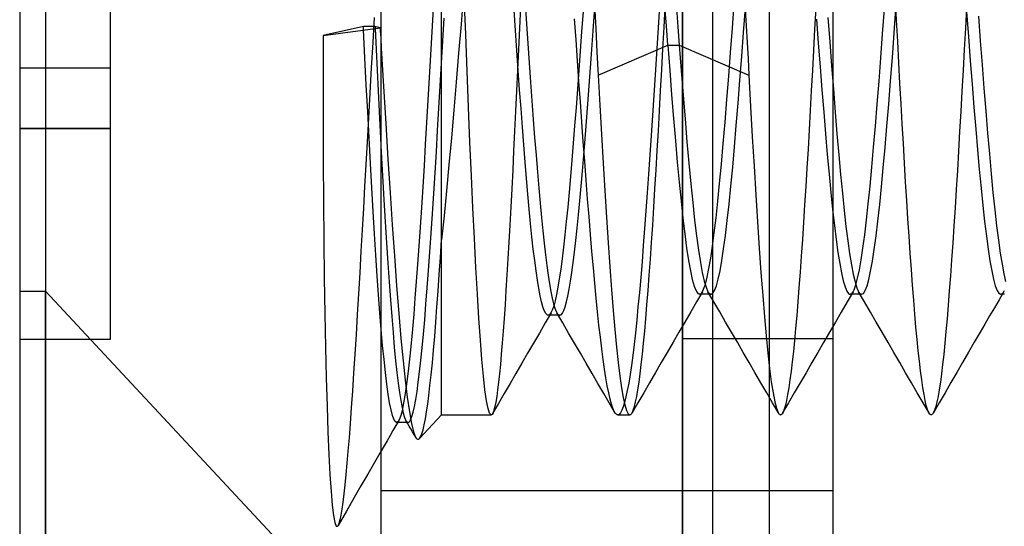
# Model space of a CAD drawing. Header units: millimetres. Extents: x -1 to 50, y 0 to 191.
# Tile 49 of 146: x -1.2 to 2.07, y 53.33 to 55.01. Entities that reach past the tile are written whole.
import ezdxf

# ---------------------------------------------------------------- set-up
doc = ezdxf.new("R2010")
doc.units = ezdxf.units.MM
doc.layers.add('MAIN-1', color=7, linetype='Continuous')
doc.layers.add('MAIN-2', color=7, linetype='Continuous')

msp = doc.modelspace()

# ---------------------------------------------------------------- linework, layer by layer
at = {"layer": 'MAIN-1'}
for p, q in [((0, 0), (0, 187.5)), ((1, 187.5), (1, 0)), ((-1.2, 58.11), (-1.2, 54.11)), ((-1.1148, 58.11), (-1.1148, 54.11)), ((-0.193, 54.9592), (-0.004, 54.9846)), ((-0.0541, 54.8853), (-0.0585, 54.9773)), ((-0.0206, 54.9823), (-0.0173, 54.9128)), ((-0.004, 54.9846), (-0.0033, 54.9733)), ((-0.0033, 54.9733), (-0.0027, 54.962)), ((-0.193, 54.9592), (-0.1932, 54.8172)), ((-0.0027, 54.962), (-0.002, 54.9507)), ((-0.002, 54.9507), (-0.0013, 54.9394)), ((-0.0013, 54.9394), (-0.0007, 54.9282)), ((-0.0173, 54.9128), (-0.0139, 54.8437)), ((-0.0007, 54.9282), (0, 54.917)), ((-0.0496, 54.7948), (-0.0541, 54.8853)), ((-0.0139, 54.8437), (-0.0105, 54.775)), ((-0.1932, 54.8172), (-0.193, 54.6775)), ((-0.0451, 54.7059), (-0.0496, 54.7948)), ((-0.0105, 54.775), (-0.007, 54.7069)), ((-0.0406, 54.619), (-0.0451, 54.7059)), ((-0.007, 54.7069), (-0.0035, 54.6395)), ((-0.193, 54.6775), (-0.1925, 54.5408)), ((-0.0035, 54.6395), (0, 54.5731)), ((-0.036, 54.5345), (-0.0406, 54.619)), ((-0.1925, 54.5408), (-0.1916, 54.4075)), ((-0.0315, 54.4531), (-0.036, 54.5345)), ((-0.027, 54.3751), (-0.0315, 54.4531)), ((-0.1916, 54.4075), (-0.1905, 54.2779)), ((-0.0225, 54.3007), (-0.027, 54.3751)), ((-0.1905, 54.2779), (-0.189, 54.1534)), ((-0.018, 54.2296), (-0.0225, 54.3007)), ((-0.0135, 54.1619), (-0.018, 54.2296)), ((-0.189, 54.1534), (-0.1872, 54.0354)), ((-0.009, 54.098), (-0.0135, 54.1619)), ((-1.2, 54.11), (-1.1148, 54.11)), ((-1.2, 54.11), (-1.2, 48.29)), ((-1.1148, 54.11), (0, 52.9145)), ((-1.1148, 48.29), (-1.1148, 54.11)), ((-0.0045, 54.0382), (-0.009, 54.098)), ((-0.1872, 54.0354), (-0.1851, 53.9248)), ((0, 53.9828), (-0.0045, 54.0382)), ((-0.1851, 53.9248), (-0.1827, 53.8224)), ((-0.1827, 53.8224), (-0.1801, 53.7287)), ((-0.1801, 53.7287), (-0.1772, 53.6438)), ((-0.1772, 53.6438), (-0.174, 53.5679)), ((-0.174, 53.5679), (-0.1706, 53.5015)), ((0, 53.5807), (-0.0225, 53.5418)), ((-0.0225, 53.5418), (-0.0449, 53.5029)), ((-0.1706, 53.5015), (-0.1668, 53.4454)), ((-0.0449, 53.5029), (-0.0674, 53.4641)), ((-0.0674, 53.4641), (-0.0898, 53.4252)), ((-0.1668, 53.4454), (-0.1629, 53.4)), ((-0.1629, 53.4), (-0.1587, 53.3656)), ((-0.0898, 53.4252), (-0.1158, 53.3801)), ((-0.1587, 53.3656), (-0.1543, 53.3423)), ((-0.1158, 53.3801), (-0.1435, 53.3323)), ((-0.1543, 53.3423), (-0.1498, 53.3305)), ((-0.1498, 53.3305), (-0.145, 53.3301)), ((-0.1447, 53.3304), (-0.145, 53.3301)), ((-0.1444, 53.3307), (-0.1447, 53.3304)), ((-0.1442, 53.3311), (-0.1444, 53.3307)), ((-0.1439, 53.3314), (-0.1442, 53.3311)), ((-0.1437, 53.3318), (-0.1439, 53.3314)), ((-0.1434, 53.3323), (-0.1437, 53.3318))]:
    msp.add_line(p, q, dxfattribs=at)
at = {"layer": 'MAIN-2'}
for p, q in [((1, 0), (1, 187.5)), ((1, 0), (1, 187.5)), ((1.1, 23.45), (1.1, 167.05)), ((1.288, 23.45), (1.288, 167.05)), ((-1.1148, 58.11), (-1.1148, 52.29)), ((1.5, 53.9525), (1.5, 57.9525)), ((0.2, 53.7), (0.2, 56.6567)), ((-0.9, 55.55), (-0.9, 54.85)), ((0.2727, 55.0942), (0.2648, 54.9968)), ((0.2801, 54.9627), (0.2753, 55.0861)), ((0.4779, 55.0642), (0.4823, 54.9979)), ((1.1651, 54.983), (1.1711, 55.0648)), ((1.7102, 55.0094), (1.7064, 55.0806)), ((0.1723, 55.0484), (0.1679, 54.9713)), ((0.4457, 54.9756), (0.4412, 55.0432)), ((0.4617, 55.0543), (0.4585, 54.9835)), ((0.6695, 55.0377), (0.6649, 54.9722)), ((0.7032, 54.9745), (0.7076, 55.037)), ((0.7074, 55.0605), (0.7116, 54.9818)), ((0.9218, 55.0377), (0.9175, 54.9673)), ((0.9386, 54.9851), (0.9424, 55.0562)), ((0.9461, 54.9907), (0.9414, 55.0556)), ((0.98, 55.0496), (0.9845, 54.9877)), ((1.2023, 54.9693), (1.2083, 55.0509)), ((1.208, 55.0459), (1.2111, 54.9906)), ((1.4418, 55.0493), (1.4381, 54.9796)), ((1.6638, 54.965), (1.6697, 55.0459)), ((1.7021, 54.9663), (1.7081, 55.048)), ((1.9423, 55.0538), (1.9384, 54.9829)), ((1.9427, 55.0378), (1.9488, 54.9558)), ((-0.0236, 55.0185), (-0.0283, 54.9354)), ((0.2043, 54.9416), (0.2086, 55.0166)), ((0.2648, 54.9968), (0.2568, 54.9002)), ((0.4823, 54.9979), (0.4867, 54.9326)), ((0.6465, 54.9442), (0.6416, 55.0146)), ((1.4445, 55.0134), (1.4504, 54.9332)), ((1.4823, 55.019), (1.4883, 54.9377)), ((1.714, 54.9386), (1.7102, 55.0094)), ((1.982, 55.0226), (1.988, 54.9413)), ((-0.0591, 54.9883), (-0.193, 54.9592)), ((-0.059, 54.9864), (-0.0591, 54.9883)), ((-0.0209, 54.9883), (-0.0591, 54.9883)), ((-0.0589, 54.9846), (-0.059, 54.9864)), ((-0.0588, 54.9828), (-0.0589, 54.9846)), ((-0.0587, 54.9809), (-0.0588, 54.9828)), ((-0.0586, 54.9791), (-0.0587, 54.9809)), ((-0.0585, 54.9773), (-0.0586, 54.9791)), ((-0.004, 54.9846), (-0.0209, 54.9883)), ((-0.0209, 54.9883), (-0.0209, 54.9873)), ((-0.0209, 54.9873), (-0.0208, 54.9863)), ((-0.0208, 54.9863), (-0.0208, 54.9853)), ((-0.0208, 54.9853), (-0.0207, 54.9843)), ((-0.0207, 54.9843), (-0.0207, 54.9833)), ((-0.0207, 54.9833), (-0.0206, 54.9823)), ((0.1679, 54.9713), (0.1636, 54.8948)), ((0.2849, 54.8406), (0.2801, 54.9627)), ((0.4502, 54.9089), (0.4457, 54.9756)), ((0.4585, 54.9835), (0.4552, 54.9132)), ((0.6649, 54.9722), (0.6602, 54.9073)), ((0.6987, 54.9129), (0.7032, 54.9745)), ((0.7116, 54.9818), (0.7157, 54.9039)), ((0.9175, 54.9673), (0.9132, 54.8977)), ((0.9348, 54.9147), (0.9386, 54.9851)), ((0.9509, 54.9265), (0.9461, 54.9907)), ((0.9845, 54.9877), (0.9891, 54.9265)), ((1.1591, 54.9025), (1.1651, 54.983)), ((1.1963, 54.889), (1.2023, 54.9693)), ((1.2111, 54.9906), (1.2141, 54.9357)), ((1.4381, 54.9796), (1.4344, 54.9108)), ((1.6578, 54.8852), (1.6638, 54.965)), ((1.6961, 54.886), (1.7021, 54.9663)), ((1.9384, 54.9829), (1.9345, 54.9124)), ((-0.0283, 54.9354), (-0.0331, 54.8516)), ((0.2001, 54.8666), (0.2043, 54.9416)), ((0.4867, 54.9326), (0.4911, 54.8681)), ((0.6513, 54.8746), (0.6465, 54.9442)), ((1.2141, 54.9357), (1.2171, 54.8811)), ((1.4504, 54.9332), (1.4563, 54.8547)), ((1.4883, 54.9377), (1.4943, 54.858)), ((1.7177, 54.8686), (1.714, 54.9386)), ((1.9488, 54.9558), (1.9548, 54.8753)), ((1.988, 54.9413), (1.994, 54.8616)), ((0, 54.917), (0.0076, 54.79)), ((0.2568, 54.9002), (0.2488, 54.8046)), ((0.4547, 54.8433), (0.4502, 54.9089)), ((0.4552, 54.9132), (0.452, 54.8437)), ((0.6602, 54.9073), (0.6556, 54.8434)), ((0.6943, 54.852), (0.6987, 54.9129)), ((0.7157, 54.9039), (0.7198, 54.827)), ((0.7198, 54.827), (0.9509, 54.9265)), ((0.9132, 54.8977), (0.9089, 54.8288)), ((0.931, 54.8451), (0.9348, 54.9147)), ((0.9508, 54.9265), (0.9891, 54.9265)), ((0.9508, 54.9265), (0.9572, 54.843)), ((0.9891, 54.9265), (1.2201, 54.827)), ((0.9891, 54.9265), (0.9954, 54.8425)), ((1.1531, 54.8235), (1.1591, 54.9025)), ((1.4344, 54.9108), (1.4307, 54.843)), ((1.9345, 54.9124), (1.9307, 54.8427)), ((0.1636, 54.8948), (0.1592, 54.819)), ((0.1957, 54.7917), (0.2001, 54.8666)), ((0.4911, 54.8681), (0.4955, 54.8046)), ((0.6561, 54.806), (0.6513, 54.8746)), ((1.1903, 54.8104), (1.1963, 54.889)), ((1.2171, 54.8811), (1.2201, 54.827)), ((1.6519, 54.807), (1.6578, 54.8852)), ((1.6901, 54.8074), (1.6961, 54.886)), ((1.7214, 54.7997), (1.7177, 54.8686)), ((1.9548, 54.8753), (1.9608, 54.7969)), ((-1.2, 54.85), (-1.2, 54.85)), ((-1.2, 54.85), (-1.2, 54.85)), ((-0.9, 54.85), (-1.2, 54.85)), ((-0.9, 54.85), (-0.9, 54.65)), ((-0.9, 54.85), (-0.9, 54.85)), ((-0.9, 54.85), (-0.9, 54.85)), ((-0.0331, 54.8516), (-0.0378, 54.7677)), ((0.2896, 54.7209), (0.2849, 54.8406)), ((0.452, 54.8437), (0.4488, 54.7751)), ((0.4592, 54.779), (0.4547, 54.8433)), ((0.6556, 54.8434), (0.6509, 54.7807)), ((0.6899, 54.7915), (0.6943, 54.852)), ((0.9272, 54.7764), (0.931, 54.8451)), ((0.9572, 54.843), (0.9635, 54.762)), ((0.9954, 54.8425), (1.0018, 54.7608)), ((1.4307, 54.843), (1.4271, 54.7761)), ((1.4563, 54.8547), (1.4623, 54.7782)), ((1.4943, 54.858), (1.5003, 54.7803)), ((1.9307, 54.8427), (1.9269, 54.7741)), ((1.994, 54.8616), (2, 54.7837)), ((0.1592, 54.819), (0.1549, 54.7442)), ((0.2488, 54.8046), (0.2408, 54.7107)), ((0.4955, 54.8046), (0.5, 54.7421)), ((0.6609, 54.7385), (0.6561, 54.806)), ((0.7198, 54.827), (0.7254, 54.7276)), ((0.9089, 54.8288), (0.9046, 54.7606)), ((1.1471, 54.7464), (1.1531, 54.8235)), ((1.1843, 54.7341), (1.1903, 54.8104)), ((1.2201, 54.827), (1.2258, 54.7236)), ((1.6459, 54.731), (1.6519, 54.807)), ((1.6841, 54.7312), (1.6901, 54.8074)), ((1.7251, 54.732), (1.7214, 54.7997)), ((-0.0378, 54.7677), (-0.0425, 54.6853)), ((0.0076, 54.79), (0.015, 54.6669)), ((0.1914, 54.7173), (0.1957, 54.7917)), ((0.4488, 54.7751), (0.4456, 54.7075)), ((0.4638, 54.7162), (0.4592, 54.779)), ((0.6509, 54.7807), (0.6463, 54.7195)), ((0.6854, 54.7317), (0.6899, 54.7915)), ((0.9234, 54.7088), (0.9272, 54.7764)), ((1.4271, 54.7761), (1.4235, 54.7103)), ((1.4623, 54.7782), (1.4682, 54.7041)), ((1.5003, 54.7803), (1.5063, 54.7049)), ((1.9269, 54.7741), (1.9231, 54.7066)), ((1.9608, 54.7969), (1.9668, 54.7211)), ((2, 54.7837), (2.006, 54.7081)), ((0.1549, 54.7442), (0.1505, 54.6704)), ((0.5, 54.7421), (0.5045, 54.6805)), ((0.6656, 54.672), (0.6609, 54.7385)), ((0.9046, 54.7606), (0.9003, 54.6934)), ((0.9635, 54.762), (0.9698, 54.6839)), ((1.0018, 54.7608), (1.0082, 54.682)), ((1.1411, 54.6717), (1.1471, 54.7464)), ((1.1783, 54.6603), (1.1843, 54.7341)), ((0.1871, 54.6441), (0.1914, 54.7173)), ((0.2408, 54.7107), (0.2327, 54.6188)), ((0.2944, 54.6049), (0.2896, 54.7209)), ((0.4456, 54.7075), (0.4424, 54.6411)), ((0.4683, 54.6552), (0.4638, 54.7162)), ((0.6463, 54.7195), (0.6417, 54.6597)), ((0.6809, 54.6731), (0.6854, 54.7317)), ((0.7254, 54.7276), (0.731, 54.6303)), ((0.9197, 54.6422), (0.9234, 54.7088)), ((1.2258, 54.7236), (1.2314, 54.6227)), ((1.4235, 54.7103), (1.4199, 54.6455)), ((1.4682, 54.7041), (1.4741, 54.6327)), ((1.5063, 54.7049), (1.5123, 54.6324)), ((1.6399, 54.6579), (1.6459, 54.731)), ((1.6781, 54.6576), (1.6841, 54.7312)), ((1.7288, 54.6654), (1.7251, 54.732)), ((1.9231, 54.7066), (1.9194, 54.6402)), ((1.9668, 54.7211), (1.9727, 54.6485)), ((2.006, 54.7081), (2.012, 54.6353)), ((-0.0425, 54.6853), (-0.0469, 54.6059)), ((0.1505, 54.6704), (0.1462, 54.5976)), ((0.5045, 54.6805), (0.509, 54.6203)), ((0.6704, 54.6066), (0.6656, 54.672)), ((0.6764, 54.6163), (0.6809, 54.6731)), ((0.9003, 54.6934), (0.8959, 54.6273)), ((0.9698, 54.6839), (0.9761, 54.6092)), ((1.0082, 54.682), (1.0145, 54.6065)), ((1.135, 54.6), (1.1411, 54.6717)), ((-1.2, 54.65), (-0.9, 54.65)), ((-0.9, 54.65), (-1.2, 54.65)), ((-0.9, 54.65), (-0.9, 53.95)), ((0.015, 54.6669), (0.0223, 54.5486)), ((0.1828, 54.5725), (0.1871, 54.6441)), ((0.4424, 54.6411), (0.4392, 54.5759)), ((0.4728, 54.5961), (0.4683, 54.6552)), ((0.6417, 54.6597), (0.6371, 54.6016)), ((0.9159, 54.5768), (0.9197, 54.6422)), ((1.1723, 54.5896), (1.1783, 54.6603)), ((1.4199, 54.6455), (1.4163, 54.5817)), ((1.634, 54.5879), (1.6399, 54.6579)), ((1.6721, 54.5871), (1.6781, 54.6576)), ((1.7326, 54.6), (1.7288, 54.6654)), ((1.9194, 54.6402), (1.9157, 54.5749)), ((1.9727, 54.6485), (1.9786, 54.5795)), ((-0.0469, 54.6059), (-0.0512, 54.5304)), ((0.2327, 54.6188), (0.2246, 54.5295)), ((0.2993, 54.4934), (0.2944, 54.6049)), ((0.509, 54.6203), (0.5136, 54.5618)), ((0.6751, 54.5421), (0.6704, 54.6066)), ((0.672, 54.5617), (0.6764, 54.6163)), ((0.731, 54.6303), (0.7365, 54.5356)), ((0.8959, 54.6273), (0.8916, 54.5624)), ((0.9761, 54.6092), (0.9823, 54.5383)), ((1.0145, 54.6065), (1.0209, 54.5348)), ((1.2314, 54.6227), (1.2371, 54.5249)), ((1.4741, 54.6327), (1.48, 54.5643)), ((1.5123, 54.6324), (1.5183, 54.563)), ((2.012, 54.6353), (2.018, 54.5657)), ((0, 54.5731), (0.0044, 54.4927)), ((0.1462, 54.5976), (0.1419, 54.5261)), ((0.1785, 54.5027), (0.1828, 54.5725)), ((0.4392, 54.5759), (0.4361, 54.5121)), ((0.4773, 54.5391), (0.4728, 54.5961)), ((0.6371, 54.6016), (0.6325, 54.5452)), ((0.9121, 54.5128), (0.9159, 54.5768)), ((1.129, 54.5319), (1.135, 54.6)), ((1.1663, 54.5223), (1.1723, 54.5896)), ((1.4163, 54.5817), (1.4126, 54.5189)), ((1.628, 54.5215), (1.634, 54.5879)), ((1.6661, 54.5201), (1.6721, 54.5871)), ((1.7364, 54.5356), (1.7326, 54.6)), ((1.9157, 54.5749), (1.912, 54.5107)), ((1.9786, 54.5795), (1.9845, 54.5141)), ((0.0223, 54.5486), (0.0294, 54.4364)), ((0.4818, 54.4844), (0.4773, 54.5391)), ((0.5136, 54.5618), (0.5182, 54.5059)), ((0.6325, 54.5452), (0.6278, 54.491)), ((0.6675, 54.5091), (0.672, 54.5617)), ((0.6799, 54.4788), (0.6751, 54.5421)), ((0.8916, 54.5624), (0.8872, 54.499)), ((0.9823, 54.5383), (0.9886, 54.4717)), ((1.48, 54.5643), (1.4859, 54.4993)), ((1.5183, 54.563), (1.5243, 54.4972)), ((2.018, 54.5657), (2.024, 54.4998)), ((-0.0512, 54.5304), (-0.0552, 54.4576)), ((0.1419, 54.5261), (0.1375, 54.4562)), ((0.2246, 54.5295), (0.2164, 54.4431)), ((0.4361, 54.5121), (0.4329, 54.4498)), ((0.5182, 54.5059), (0.5227, 54.4527)), ((0.6631, 54.4584), (0.6675, 54.5091)), ((0.7365, 54.5356), (0.7421, 54.4439)), ((0.9083, 54.4502), (0.9121, 54.5128)), ((1.0209, 54.5348), (1.0272, 54.4672)), ((1.123, 54.4682), (1.129, 54.5319)), ((1.1603, 54.4589), (1.1663, 54.5223)), ((1.2371, 54.5249), (1.2428, 54.4306)), ((1.4126, 54.5189), (1.4088, 54.4574)), ((1.6221, 54.459), (1.628, 54.5215)), ((1.6601, 54.4568), (1.6661, 54.5201)), ((1.7402, 54.4725), (1.7364, 54.5356)), ((1.912, 54.5107), (1.9082, 54.4478)), ((1.9845, 54.5141), (1.9904, 54.4525)), ((0.0044, 54.4927), (0.0088, 54.4152)), ((0.1743, 54.4344), (0.1785, 54.5027)), ((0.3041, 54.3867), (0.2993, 54.4934)), ((0.4864, 54.432), (0.4818, 54.4844)), ((0.6278, 54.491), (0.6232, 54.4389)), ((0.6847, 54.4169), (0.6799, 54.4788)), ((0.8872, 54.499), (0.8828, 54.4372)), ((1.4859, 54.4993), (1.4918, 54.4381)), ((1.5243, 54.4972), (1.5303, 54.4353)), ((1.7441, 54.4109), (1.7402, 54.4725)), ((2.024, 54.4998), (2.03, 54.4379)), ((-0.0552, 54.4576), (-0.0592, 54.3861)), ((0.1375, 54.4562), (0.1332, 54.3882)), ((0.2164, 54.4431), (0.2082, 54.36)), ((0.4329, 54.4498), (0.4298, 54.389)), ((0.5227, 54.4527), (0.5272, 54.4025)), ((0.6586, 54.4098), (0.6631, 54.4584)), ((0.7421, 54.4439), (0.7476, 54.3556)), ((0.9046, 54.3891), (0.9083, 54.4502)), ((0.9886, 54.4717), (0.9948, 54.4095)), ((1.0272, 54.4672), (1.0336, 54.4043)), ((1.1171, 54.4089), (1.123, 54.4682)), ((1.1543, 54.3997), (1.1603, 54.4589)), ((1.4088, 54.4574), (1.405, 54.3972)), ((1.6162, 54.4007), (1.6221, 54.459)), ((1.6541, 54.3978), (1.6601, 54.4568)), ((1.9082, 54.4478), (1.9045, 54.3865)), ((1.9904, 54.4525), (1.9963, 54.395)), ((0.0088, 54.4152), (0.0132, 54.341)), ((0.0294, 54.4364), (0.0365, 54.3301)), ((0.17, 54.3676), (0.1743, 54.4344)), ((0.4909, 54.3823), (0.4864, 54.432)), ((0.6232, 54.4389), (0.6186, 54.3892)), ((0.6542, 54.3633), (0.6586, 54.4098)), ((0.6895, 54.3566), (0.6847, 54.4169)), ((0.8828, 54.4372), (0.8785, 54.377)), ((0.9948, 54.4095), (1.001, 54.3524)), ((1.1111, 54.3542), (1.1171, 54.4089)), ((1.2428, 54.4306), (1.2485, 54.3401)), ((1.4918, 54.4381), (1.4978, 54.3811)), ((1.5303, 54.4353), (1.5363, 54.3778)), ((1.7479, 54.3508), (1.7441, 54.4109)), ((2.03, 54.4379), (2.036, 54.3804)), ((-0.0592, 54.3861), (-0.0633, 54.3144)), ((0.1332, 54.3882), (0.1289, 54.3227)), ((0.309, 54.2851), (0.3041, 54.3867)), ((0.4298, 54.389), (0.4266, 54.3299)), ((0.4955, 54.3353), (0.4909, 54.3823)), ((0.5272, 54.4025), (0.5316, 54.3552)), ((0.6186, 54.3892), (0.6139, 54.3421)), ((0.8785, 54.377), (0.8741, 54.3187)), ((0.9007, 54.3298), (0.9046, 54.3891)), ((1.0336, 54.4043), (1.0399, 54.3463)), ((1.1483, 54.3452), (1.1543, 54.3997)), ((1.405, 54.3972), (1.4012, 54.3386)), ((1.4978, 54.3811), (1.5037, 54.3288)), ((1.5363, 54.3778), (1.5423, 54.3251)), ((1.6103, 54.3467), (1.6162, 54.4007)), ((1.6481, 54.3432), (1.6541, 54.3978)), ((1.9045, 54.3865), (1.9007, 54.3271)), ((1.9963, 54.395), (2.0022, 54.3419)), ((2.036, 54.3804), (2.0421, 54.3276)), ((0.1656, 54.3025), (0.17, 54.3676)), ((0.2082, 54.36), (0.2, 54.2805)), ((0.5316, 54.3552), (0.5361, 54.3108)), ((0.6139, 54.3421), (0.6093, 54.2978)), ((0.6497, 54.3194), (0.6542, 54.3633)), ((0.6943, 54.2982), (0.6895, 54.3566)), ((0.7476, 54.3556), (0.7531, 54.2713)), ((1.001, 54.3524), (1.0072, 54.3003)), ((1.0399, 54.3463), (1.0462, 54.2936)), ((1.1052, 54.3043), (1.1111, 54.3542)), ((1.1423, 54.2956), (1.1483, 54.3452)), ((1.6044, 54.2975), (1.6103, 54.3467)), ((1.6421, 54.2936), (1.6481, 54.3432)), ((1.7518, 54.2925), (1.7479, 54.3508)), ((2.0022, 54.3419), (2.0081, 54.2934)), ((-0.0633, 54.3144), (-0.0674, 54.2427)), ((0.0132, 54.341), (0.0175, 54.2704)), ((0.0365, 54.3301), (0.0437, 54.2273)), ((0.1289, 54.3227), (0.1246, 54.2601)), ((0.4266, 54.3299), (0.4234, 54.2727)), ((0.5, 54.2913), (0.4955, 54.3353)), ((0.5361, 54.3108), (0.5405, 54.2694)), ((0.6453, 54.2783), (0.6497, 54.3194)), ((0.8741, 54.3187), (0.8697, 54.2623)), ((0.8969, 54.2723), (0.9007, 54.3298)), ((1.2485, 54.3401), (1.2544, 54.2537)), ((1.4012, 54.3386), (1.3974, 54.2816)), ((1.5037, 54.3288), (1.5096, 54.2814)), ((1.5423, 54.3251), (1.5483, 54.2775)), ((1.9007, 54.3271), (1.8968, 54.2696)), ((2.0421, 54.3276), (2.0481, 54.2797)), ((0.1613, 54.2395), (0.1656, 54.3025)), ((0.1963, 54.222), (0.2, 54.2805)), ((0.2, 53.7), (0.2, 54.2805)), ((0.314, 54.1894), (0.309, 54.2851)), ((0.5045, 54.2503), (0.5, 54.2913)), ((0.6093, 54.2978), (0.6046, 54.2563)), ((0.6409, 54.2402), (0.6453, 54.2783)), ((0.6991, 54.2419), (0.6943, 54.2982)), ((1.0072, 54.3003), (1.0134, 54.2536)), ((1.0462, 54.2936), (1.0526, 54.2468)), ((1.0993, 54.2594), (1.1052, 54.3043)), ((1.1363, 54.2512), (1.1423, 54.2956)), ((1.3974, 54.2816), (1.3936, 54.2266)), ((1.5096, 54.2814), (1.5155, 54.2392)), ((1.5483, 54.2775), (1.5543, 54.2351)), ((1.5985, 54.2534), (1.6044, 54.2975)), ((1.6361, 54.2492), (1.6421, 54.2936)), ((1.7556, 54.2361), (1.7518, 54.2925)), ((2.0081, 54.2934), (2.014, 54.2498)), ((2.0481, 54.2797), (2.0541, 54.2369)), ((0.0175, 54.2704), (0.0218, 54.2037)), ((0.1246, 54.2601), (0.1204, 54.2)), ((0.4234, 54.2727), (0.4202, 54.2175)), ((0.5091, 54.2126), (0.5045, 54.2503)), ((0.5405, 54.2694), (0.5449, 54.2311)), ((0.6046, 54.2563), (0.6, 54.2181)), ((0.7531, 54.2713), (0.7587, 54.1914)), ((0.8697, 54.2623), (0.8653, 54.2079)), ((0.8931, 54.2168), (0.8969, 54.2723)), ((1.0134, 54.2536), (1.0196, 54.2126)), ((1.0526, 54.2468), (1.0589, 54.2061)), ((1.0934, 54.2198), (1.0993, 54.2594)), ((1.1303, 54.212), (1.1363, 54.2512)), ((1.2544, 54.2537), (1.2602, 54.1721)), ((1.5926, 54.2146), (1.5985, 54.2534)), ((1.6301, 54.2104), (1.6361, 54.2492)), ((1.8968, 54.2696), (1.8929, 54.2144)), ((2.014, 54.2498), (2.0199, 54.2112)), ((-0.0674, 54.2427), (-0.0715, 54.1715)), ((0.0437, 54.2273), (0.051, 54.1281)), ((0.157, 54.1791), (0.1613, 54.2395)), ((0.1925, 54.1654), (0.1963, 54.222)), ((0.4202, 54.2175), (0.4171, 54.1644)), ((0.5136, 54.1781), (0.5091, 54.2126)), ((0.5449, 54.2311), (0.5494, 54.1957)), ((0.6, 54.2181), (0.5954, 54.1832)), ((0.6364, 54.2051), (0.6409, 54.2402)), ((0.7038, 54.188), (0.6991, 54.2419)), ((0.8893, 54.1637), (0.8931, 54.2168)), ((1.0196, 54.2126), (1.0258, 54.1778)), ((1.0875, 54.1857), (1.0934, 54.2198)), ((1.1243, 54.1784), (1.1303, 54.212)), ((1.3936, 54.2266), (1.3898, 54.1736)), ((1.5155, 54.2392), (1.5214, 54.2024)), ((1.5543, 54.2351), (1.5603, 54.1982)), ((1.5867, 54.1812), (1.5926, 54.2146)), ((1.7594, 54.182), (1.7556, 54.2361)), ((1.8929, 54.2144), (1.8891, 54.1617)), ((2.0199, 54.2112), (2.0258, 54.178)), ((2.0541, 54.2369), (2.0601, 54.1996)), ((0.0218, 54.2037), (0.026, 54.141)), ((0.1204, 54.2), (0.1162, 54.1424)), ((0.1527, 54.1216), (0.157, 54.1791)), ((0.319, 54.1005), (0.314, 54.1894)), ((0.5494, 54.1957), (0.5538, 54.1635)), ((0.5954, 54.1832), (0.5907, 54.1517)), ((0.632, 54.1728), (0.6364, 54.2051)), ((0.7085, 54.1365), (0.7038, 54.188)), ((0.7587, 54.1914), (0.7643, 54.1162)), ((0.8653, 54.2079), (0.8609, 54.1557)), ((1.0589, 54.2061), (1.0652, 54.1719)), ((1.0816, 54.157), (1.0875, 54.1857)), ((1.1183, 54.1505), (1.1243, 54.1784)), ((1.5214, 54.2024), (1.5273, 54.1709)), ((1.5603, 54.1982), (1.5663, 54.1669)), ((1.5807, 54.1534), (1.5867, 54.1812)), ((1.6241, 54.1772), (1.6301, 54.2104)), ((1.7632, 54.1302), (1.7594, 54.182)), ((2.0601, 54.1996), (2.0661, 54.1679)), ((-0.0715, 54.1715), (-0.0756, 54.1013)), ((0.1887, 54.1108), (0.1925, 54.1654)), ((0.4171, 54.1644), (0.4139, 54.1136)), ((0.5182, 54.147), (0.5136, 54.1781)), ((0.5228, 54.1194), (0.5182, 54.147)), ((0.5538, 54.1635), (0.5583, 54.1346)), ((0.5907, 54.1517), (0.5861, 54.1238)), ((0.6275, 54.1434), (0.632, 54.1728)), ((0.8609, 54.1557), (0.8565, 54.1059)), ((0.8855, 54.1131), (0.8893, 54.1637)), ((1.0258, 54.1778), (1.0321, 54.1493)), ((1.0321, 54.1493), (1.0383, 54.1272)), ((1.0652, 54.1719), (1.0716, 54.1442)), ((1.0757, 54.134), (1.0816, 54.157)), ((1.1123, 54.1286), (1.1183, 54.1505)), ((1.2602, 54.1721), (1.266, 54.0959)), ((1.3898, 54.1736), (1.3861, 54.1229)), ((1.5273, 54.1709), (1.5332, 54.1451)), ((1.5663, 54.1669), (1.5723, 54.1414)), ((1.5748, 54.1312), (1.5807, 54.1534)), ((1.6121, 54.1282), (1.6181, 54.1497)), ((1.6181, 54.1497), (1.6241, 54.1772)), ((1.8891, 54.1617), (1.8852, 54.1115)), ((2.0258, 54.178), (2.0318, 54.1503)), ((2.0318, 54.1503), (2.0377, 54.1286)), ((2.0661, 54.1679), (2.0721, 54.1421)), ((0.026, 54.141), (0.0303, 54.0819)), ((0.051, 54.1281), (0.0583, 54.0359)), ((0.1162, 54.1424), (0.1119, 54.0871)), ((0.1484, 54.0672), (0.1527, 54.1216)), ((0.4139, 54.1136), (0.4108, 54.0653)), ((0.5273, 54.0954), (0.5228, 54.1194)), ((0.5583, 54.1346), (0.5628, 54.1091)), ((0.5861, 54.1238), (0.5815, 54.0993)), ((0.6186, 54.0943), (0.6231, 54.1172)), ((0.6231, 54.1172), (0.6275, 54.1434)), ((0.7132, 54.0877), (0.7085, 54.1365)), ((0.7643, 54.1162), (0.7698, 54.0465)), ((0.8817, 54.0651), (0.8855, 54.1131)), ((1.0383, 54.1272), (1.0445, 54.1117)), ((1.0677, 54.112), (1.0699, 54.1168)), ((1.0699, 54.1168), (1.0757, 54.134)), ((1.0716, 54.1442), (1.0779, 54.1232)), ((1.0779, 54.1232), (1.0843, 54.1088)), ((1.1063, 54.1128), (1.1123, 54.1286)), ((1.3861, 54.1229), (1.3823, 54.0747)), ((1.5332, 54.1451), (1.539, 54.125)), ((1.539, 54.125), (1.5449, 54.1107)), ((1.5659, 54.1088), (1.5689, 54.1149)), ((1.5689, 54.1149), (1.5748, 54.1312)), ((1.5723, 54.1414), (1.5783, 54.1218)), ((1.5783, 54.1218), (1.5843, 54.1084)), ((1.6061, 54.1126), (1.6121, 54.1282)), ((1.7669, 54.0809), (1.7632, 54.1302)), ((2.0377, 54.1286), (2.0437, 54.113)), ((2.0437, 54.113), (2.0497, 54.1036)), ((-1.1148, 54.11), (-1.1148, 52.29)), ((-1.1148, 54.11), (-1.1148, 48.29)), ((-0.0756, 54.1013), (-0.0797, 54.0328)), ((0.0303, 54.0819), (0.0346, 54.026)), ((0.1119, 54.0871), (0.1076, 54.0344)), ((0.1849, 54.0583), (0.1887, 54.1108)), ((0.324, 54.0196), (0.319, 54.1005)), ((0.5319, 54.0751), (0.5273, 54.0954)), ((0.5628, 54.1091), (0.5672, 54.0872)), ((0.5672, 54.0872), (0.5716, 54.0688)), ((0.5815, 54.0993), (0.5769, 54.0784)), ((0.6142, 54.0749), (0.6186, 54.0943)), ((0.7179, 54.0415), (0.7132, 54.0877)), ((0.8565, 54.1059), (0.852, 54.0586)), ((1.0445, 54.1117), (1.0507, 54.1027)), ((1.0659, 54.1086), (1.0463, 54.075)), ((1.0507, 54.1027), (1.0569, 54.1003)), ((1.0592, 54.1002), (1.0561, 54.1002)), ((1.0569, 54.1003), (1.0591, 54.101)), ((1.0591, 54.101), (1.0613, 54.1025)), ((1.0624, 54.1002), (1.0592, 54.1002)), ((1.0613, 54.1025), (1.0634, 54.1049)), ((1.0656, 54.1002), (1.0624, 54.1002)), ((1.0634, 54.1049), (1.0656, 54.108)), ((1.0656, 54.108), (1.0677, 54.112)), ((1.0687, 54.1002), (1.0656, 54.1002)), ((1.0719, 54.1002), (1.0687, 54.1002)), ((1.0751, 54.1002), (1.0719, 54.1002)), ((1.0783, 54.1002), (1.0751, 54.1002)), ((1.0815, 54.1002), (1.0783, 54.1002)), ((1.0847, 54.1002), (1.0815, 54.1002)), ((1.0843, 54.1088), (1.0859, 54.1062)), ((1.1038, 54.0752), (1.0843, 54.1087)), ((1.0879, 54.1002), (1.0847, 54.1002)), ((1.0859, 54.1062), (1.0876, 54.104)), ((1.0876, 54.104), (1.0893, 54.1024)), ((1.091, 54.1002), (1.0879, 54.1002)), ((1.0893, 54.1024), (1.0909, 54.1012)), ((1.0909, 54.1012), (1.0926, 54.1004)), ((1.0942, 54.1002), (1.091, 54.1002)), ((1.0926, 54.1004), (1.0943, 54.1002)), ((1.0943, 54.1002), (1.1003, 54.1033)), ((1.1003, 54.1033), (1.1063, 54.1128)), ((1.266, 54.0959), (1.2717, 54.0257)), ((1.5449, 54.1107), (1.5508, 54.1023)), ((1.5657, 54.1086), (1.5462, 54.0749)), ((1.5508, 54.1023), (1.5538, 54.1004)), ((1.5538, 54.1004), (1.5568, 54.1001)), ((1.559, 54.1), (1.5558, 54.1)), ((1.5568, 54.1001), (1.5598, 54.1014)), ((1.5622, 54.1), (1.559, 54.1)), ((1.5598, 54.1014), (1.5628, 54.1043)), ((1.5653, 54.1), (1.5622, 54.1)), ((1.5628, 54.1043), (1.5659, 54.1088)), ((1.5685, 54.1), (1.5653, 54.1)), ((1.5717, 54.1), (1.5685, 54.1)), ((1.5749, 54.1), (1.5717, 54.1)), ((1.578, 54.1), (1.5749, 54.1)), ((1.5812, 54.1), (1.578, 54.1)), ((1.5844, 54.1), (1.5812, 54.1)), ((1.5843, 54.1084), (1.586, 54.1058)), ((1.6038, 54.0748), (1.5843, 54.1083)), ((1.5876, 54.1), (1.5844, 54.1)), ((1.586, 54.1058), (1.5876, 54.1038)), ((1.5876, 54.1038), (1.5892, 54.1021)), ((1.5908, 54.1), (1.5876, 54.1)), ((1.5892, 54.1021), (1.5908, 54.101)), ((1.5908, 54.101), (1.5924, 54.1003)), ((1.594, 54.1), (1.5908, 54.1)), ((1.5924, 54.1003), (1.594, 54.1)), ((1.594, 54.1), (1.6, 54.1032)), ((1.6, 54.1032), (1.6061, 54.1126)), ((1.7707, 54.0345), (1.7669, 54.0809)), ((1.8852, 54.1115), (1.8814, 54.0639)), ((2.0503, 54.0822), (2.0347, 54.0553)), ((2.0497, 54.1036), (2.0556, 54.1004)), ((2.0659, 54.109), (2.0503, 54.0822)), ((2.0556, 54.1004), (2.0616, 54.1032)), ((2.059, 54.1004), (2.0558, 54.1004)), ((2.0622, 54.1004), (2.059, 54.1004)), ((2.0616, 54.1032), (2.0626, 54.1043)), ((2.0653, 54.1004), (2.0622, 54.1004)), ((2.0626, 54.1043), (2.0637, 54.1056)), ((2.0637, 54.1056), (2.0647, 54.1071)), ((2.0647, 54.1071), (2.0658, 54.1088)), ((2.0685, 54.1004), (2.0653, 54.1004)), ((2.0658, 54.1088), (2.0668, 54.1106)), ((2.0668, 54.1106), (2.0678, 54.1127)), ((0.1442, 54.0158), (0.1484, 54.0672)), ((0.1811, 54.0081), (0.1849, 54.0583)), ((0.4108, 54.0653), (0.4077, 54.0198)), ((0.5365, 54.0586), (0.5319, 54.0751)), ((0.541, 54.0458), (0.5365, 54.0586)), ((0.5677, 54.0477), (0.5631, 54.0381)), ((0.5723, 54.0612), (0.5677, 54.0477)), ((0.5716, 54.0688), (0.5761, 54.0539)), ((0.5769, 54.0784), (0.5723, 54.0612)), ((0.5761, 54.0539), (0.5805, 54.0427)), ((0.6054, 54.0466), (0.6098, 54.059)), ((0.6098, 54.059), (0.6142, 54.0749)), ((0.852, 54.0586), (0.8476, 54.014)), ((0.8779, 54.0199), (0.8817, 54.0651)), ((1.0463, 54.075), (1.0268, 54.0414)), ((1.1233, 54.0416), (1.1038, 54.0752)), ((1.3823, 54.0747), (1.3787, 54.0292)), ((1.5462, 54.0749), (1.5266, 54.0413)), ((1.6234, 54.0412), (1.6038, 54.0748)), ((1.8814, 54.0639), (1.8776, 54.019)), ((2.0347, 54.0553), (2.019, 54.0284)), ((-0.0797, 54.0328), (-0.0838, 53.966)), ((0.0346, 54.026), (0.039, 53.9732)), ((0.0583, 54.0359), (0.0654, 53.9529)), ((0.1076, 54.0344), (0.1033, 53.9845)), ((0.1399, 53.9676), (0.1442, 54.0158)), ((0.329, 53.9473), (0.324, 54.0196)), ((0.4077, 54.0198), (0.4046, 53.9774)), ((0.5456, 54.0369), (0.541, 54.0458)), ((0.5634, 54.0387), (0.544, 54.0051)), ((0.5502, 54.0318), (0.5456, 54.0369)), ((0.5508, 54.0314), (0.5502, 54.0318)), ((0.5515, 54.0311), (0.5508, 54.0314)), ((0.5521, 54.0308), (0.5515, 54.0311)), ((0.5527, 54.0306), (0.5521, 54.0308)), ((0.5533, 54.0305), (0.5527, 54.0306)), ((0.554, 54.0305), (0.5533, 54.0305)), ((0.5921, 54.0305), (0.5539, 54.0305)), ((0.5586, 54.0323), (0.554, 54.0305)), ((0.5631, 54.0381), (0.5586, 54.0323)), ((0.5805, 54.0427), (0.585, 54.0351)), ((0.6022, 54.005), (0.5827, 54.0385)), ((0.585, 54.0351), (0.5862, 54.0337)), ((0.5862, 54.0337), (0.5874, 54.0325)), ((0.5874, 54.0325), (0.5885, 54.0316)), ((0.5885, 54.0316), (0.5897, 54.031)), ((0.5897, 54.031), (0.5909, 54.0306)), ((0.5909, 54.0306), (0.5921, 54.0305)), ((0.5921, 54.0305), (0.5965, 54.0323)), ((0.5965, 54.0323), (0.6009, 54.0377)), ((0.6009, 54.0377), (0.6054, 54.0466)), ((0.7225, 53.9981), (0.7179, 54.0415)), ((0.7698, 54.0465), (0.7753, 53.9827)), ((0.8742, 53.9775), (0.8779, 54.0199)), ((1.0268, 54.0414), (1.0073, 54.0078)), ((1.1428, 54.008), (1.1233, 54.0416)), ((1.2717, 54.0257), (1.2773, 53.9619)), ((1.3787, 54.0292), (1.375, 53.9866)), ((1.5266, 54.0413), (1.5071, 54.0077)), ((1.6429, 54.0076), (1.6234, 54.0412)), ((1.7744, 53.9909), (1.7707, 54.0345)), ((1.8776, 54.019), (1.8739, 53.9769)), ((2.019, 54.0284), (2.0034, 54.0015)), ((0.0046, 53.9307), (0, 53.9828)), ((0.1033, 53.9845), (0.099, 53.9378)), ((0.1772, 53.9603), (0.1811, 54.0081)), ((0.544, 54.0051), (0.5246, 53.9716)), ((0.6218, 53.9715), (0.6022, 54.005)), ((0.7271, 53.9573), (0.7225, 53.9981)), ((0.7753, 53.9827), (0.7808, 53.9251)), ((0.8476, 54.014), (0.8432, 53.9723)), ((1.0073, 54.0078), (0.9878, 53.9742)), ((1.1623, 53.9745), (1.1428, 54.008)), ((1.375, 53.9866), (1.3714, 53.9469)), ((1.5071, 54.0077), (1.4876, 53.9741)), ((1.6624, 53.974), (1.6429, 54.0076)), ((1.7782, 53.9503), (1.7744, 53.9909)), ((2.0034, 54.0015), (1.9877, 53.9746)), ((-1.2, 53.95), (-1.2, 53.95)), ((-0.9, 53.95), (-1.2, 53.95)), ((-0.9, 53.95), (-0.9, 53.95)), ((-0.0838, 53.966), (-0.0879, 53.9012)), ((0.039, 53.9732), (0.0433, 53.9242)), ((0.0654, 53.9529), (0.0724, 53.8794)), ((0.1357, 53.9226), (0.1399, 53.9676)), ((0.1734, 53.915), (0.1772, 53.9603)), ((0.4046, 53.9774), (0.4015, 53.9378)), ((0.5246, 53.9716), (0.5051, 53.938)), ((0.6413, 53.938), (0.6218, 53.9715)), ((0.7318, 53.9194), (0.7271, 53.9573)), ((0.8432, 53.9723), (0.8388, 53.9335)), ((0.8705, 53.938), (0.8742, 53.9775)), ((0.9878, 53.9742), (0.9683, 53.9407)), ((1.5, 53.9525), (1, 53.9525)), ((1.1818, 53.9409), (1.1623, 53.9745)), ((1.2773, 53.9619), (1.2829, 53.9047)), ((1.4876, 53.9741), (1.4681, 53.9406)), ((1.5, 48.4475), (1.5, 53.9525)), ((1.6818, 53.9405), (1.6624, 53.974)), ((1.7819, 53.9126), (1.7782, 53.9503)), ((1.8739, 53.9769), (1.8702, 53.9374)), ((1.9877, 53.9746), (1.9682, 53.9411)), ((0.0092, 53.8833), (0.0046, 53.9307)), ((0.0433, 53.9242), (0.0477, 53.8796)), ((0.099, 53.9378), (0.0947, 53.8945)), ((0.1314, 53.881), (0.1357, 53.9226)), ((0.334, 53.8837), (0.329, 53.9473)), ((0.4015, 53.9378), (0.3984, 53.9011)), ((0.5051, 53.938), (0.4857, 53.9045)), ((0.6608, 53.9045), (0.6413, 53.938)), ((0.7364, 53.8842), (0.7318, 53.9194)), ((0.7808, 53.9251), (0.7863, 53.8738)), ((0.8388, 53.9335), (0.8345, 53.8974)), ((0.8667, 53.9014), (0.8705, 53.938)), ((0.9683, 53.9407), (0.9488, 53.9071)), ((1.2013, 53.9074), (1.1818, 53.9409)), ((1.3714, 53.9469), (1.3677, 53.9101)), ((1.4681, 53.9406), (1.4486, 53.907)), ((1.7013, 53.9069), (1.6818, 53.9405)), ((1.8702, 53.9374), (1.8665, 53.9008)), ((1.9682, 53.9411), (1.9487, 53.9075)), ((-0.0879, 53.9012), (-0.0919, 53.8388)), ((0.0947, 53.8945), (0.0904, 53.8546)), ((0.1695, 53.8725), (0.1734, 53.915)), ((0.3984, 53.9011), (0.3954, 53.8672)), ((0.4857, 53.9045), (0.4663, 53.871)), ((0.6803, 53.871), (0.6608, 53.9045)), ((0.741, 53.8519), (0.7364, 53.8842)), ((0.8345, 53.8974), (0.83, 53.8641)), ((0.863, 53.8675), (0.8667, 53.9014)), ((0.9488, 53.9071), (0.9293, 53.8736)), ((1.2208, 53.8739), (1.2013, 53.9074)), ((1.2829, 53.9047), (1.2886, 53.8539)), ((1.3677, 53.9101), (1.364, 53.8759)), ((1.4486, 53.907), (1.4291, 53.8734)), ((1.7208, 53.8734), (1.7013, 53.9069)), ((1.7857, 53.8777), (1.7819, 53.9126)), ((1.8665, 53.9008), (1.8629, 53.867)), ((1.9487, 53.9075), (1.9293, 53.874)), ((0.0137, 53.8404), (0.0092, 53.8833)), ((0.0477, 53.8796), (0.0519, 53.8401)), ((0.0724, 53.8794), (0.0792, 53.8148)), ((0.0904, 53.8546), (0.0861, 53.8184)), ((0.1271, 53.8428), (0.1314, 53.881)), ((0.1656, 53.8331), (0.1695, 53.8725)), ((0.339, 53.8285), (0.334, 53.8837)), ((0.3954, 53.8672), (0.3923, 53.8361)), ((0.4663, 53.871), (0.4468, 53.8375)), ((0.6998, 53.8375), (0.6803, 53.871)), ((0.7456, 53.8225), (0.741, 53.8519)), ((0.7863, 53.8738), (0.7918, 53.8287)), ((0.83, 53.8641), (0.8256, 53.8334)), ((0.8592, 53.8364), (0.863, 53.8675)), ((0.9293, 53.8736), (0.9098, 53.84)), ((1.2402, 53.8403), (1.2208, 53.8739)), ((1.2886, 53.8539), (1.2943, 53.81)), ((1.364, 53.8759), (1.3602, 53.8445)), ((1.4291, 53.8734), (1.4096, 53.8399)), ((1.7402, 53.8399), (1.7208, 53.8734)), ((1.7896, 53.8456), (1.7857, 53.8777)), ((1.8629, 53.867), (1.8592, 53.836)), ((1.9293, 53.874), (1.9098, 53.8404)), ((-0.0919, 53.8388), (-0.0959, 53.7793)), ((0.0183, 53.8022), (0.0137, 53.8404)), ((0.0519, 53.8401), (0.056, 53.8053)), ((0.1229, 53.8082), (0.1271, 53.8428)), ((0.1617, 53.7971), (0.1656, 53.8331)), ((0.3442, 53.7827), (0.339, 53.8285)), ((0.3923, 53.8361), (0.3892, 53.808)), ((0.4468, 53.8375), (0.4274, 53.804)), ((0.7192, 53.804), (0.6998, 53.8375)), ((0.7502, 53.796), (0.7456, 53.8225)), ((0.7918, 53.8287), (0.7973, 53.79)), ((0.8256, 53.8334), (0.8211, 53.8057)), ((0.8554, 53.8082), (0.8592, 53.8364)), ((0.9098, 53.84), (0.8905, 53.8066)), ((1.2597, 53.8068), (1.2402, 53.8403)), ((1.3602, 53.8445), (1.3564, 53.8158)), ((1.4096, 53.8399), (1.3902, 53.8064)), ((1.7596, 53.8065), (1.7402, 53.8399)), ((1.7935, 53.8163), (1.7896, 53.8456)), ((1.8592, 53.836), (1.8554, 53.808)), ((1.9098, 53.8404), (1.8904, 53.807)), ((0.023, 53.7688), (0.0183, 53.8022)), ((0.056, 53.8053), (0.0602, 53.7746)), ((0.0792, 53.8148), (0.0862, 53.7583)), ((0.0861, 53.8184), (0.0818, 53.786)), ((0.1186, 53.7774), (0.1229, 53.8082)), ((0.1579, 53.7647), (0.1617, 53.7971)), ((0.3892, 53.808), (0.3862, 53.7829)), ((0.4274, 53.804), (0.408, 53.7705)), ((0.7387, 53.7705), (0.7192, 53.804)), ((0.7548, 53.7727), (0.7502, 53.796)), ((0.7973, 53.79), (0.8028, 53.7579)), ((0.8211, 53.8057), (0.8166, 53.781)), ((0.8516, 53.7832), (0.8554, 53.8082)), ((0.8905, 53.8066), (0.8711, 53.7732)), ((1.2791, 53.7733), (1.2597, 53.8068)), ((1.2943, 53.81), (1.3001, 53.7731)), ((1.3526, 53.79), (1.3487, 53.7673)), ((1.3564, 53.8158), (1.3526, 53.79)), ((1.3902, 53.8064), (1.3708, 53.773)), ((1.779, 53.773), (1.7596, 53.8065)), ((1.7974, 53.7901), (1.7935, 53.8163)), ((1.8012, 53.7672), (1.7974, 53.7901)), ((1.8554, 53.808), (1.8517, 53.7831)), ((1.8904, 53.807), (1.871, 53.7736)), ((-0.0959, 53.7793), (-0.0998, 53.7234)), ((0.0276, 53.7401), (0.023, 53.7688)), ((0.0602, 53.7746), (0.0645, 53.7476)), ((0.0774, 53.7576), (0.0731, 53.7333)), ((0.0818, 53.786), (0.0774, 53.7576)), ((0.0862, 53.7583), (0.0932, 53.7098)), ((0.1144, 53.7505), (0.1186, 53.7774)), ((0.1541, 53.7356), (0.1579, 53.7647)), ((0.3493, 53.7466), (0.3442, 53.7827)), ((0.3831, 53.761), (0.3801, 53.7424)), ((0.3862, 53.7829), (0.3831, 53.761)), ((0.408, 53.7705), (0.3888, 53.7373)), ((0.7565, 53.74), (0.7387, 53.7705)), ((0.7594, 53.7525), (0.7548, 53.7727)), ((0.8028, 53.7579), (0.8084, 53.7327)), ((0.8121, 53.7596), (0.8076, 53.7415)), ((0.8166, 53.781), (0.8121, 53.7596)), ((0.8441, 53.7428), (0.8478, 53.7614)), ((0.8478, 53.7614), (0.8516, 53.7832)), ((0.8711, 53.7732), (0.8517, 53.7398)), ((1.2985, 53.7398), (1.2791, 53.7733)), ((1.3001, 53.7731), (1.3059, 53.7437)), ((1.3487, 53.7673), (1.3449, 53.7478)), ((1.3708, 53.773), (1.3514, 53.7396)), ((1.7984, 53.7396), (1.779, 53.773)), ((1.805, 53.7475), (1.8012, 53.7672)), ((1.8479, 53.7614), (1.844, 53.743)), ((1.8517, 53.7831), (1.8479, 53.7614)), ((1.871, 53.7736), (1.8516, 53.7401)), ((-0.0998, 53.7234), (-0.1035, 53.6716)), ((0.0323, 53.7164), (0.0276, 53.7401)), ((0.0645, 53.7476), (0.0688, 53.7243)), ((0.0688, 53.7243), (0.0732, 53.7052)), ((0.0731, 53.7333), (0.0689, 53.7132)), ((0.106, 53.7089), (0.1102, 53.7277)), ((0.1102, 53.7277), (0.1144, 53.7505)), ((0.1503, 53.7096), (0.1541, 53.7356)), ((0.3546, 53.7208), (0.3493, 53.7466)), ((0.3888, 53.7373), (0.3696, 53.7041)), ((0.377, 53.7272), (0.374, 53.7153)), ((0.3801, 53.7424), (0.377, 53.7272)), ((0.7742, 53.7094), (0.7565, 53.74)), ((0.764, 53.7355), (0.7594, 53.7525)), ((0.7685, 53.7218), (0.764, 53.7355)), ((0.7731, 53.7114), (0.7685, 53.7218)), ((0.8031, 53.7266), (0.7986, 53.715)), ((0.8076, 53.7415), (0.8031, 53.7266)), ((0.8084, 53.7327), (0.8139, 53.7146)), ((0.8517, 53.7398), (0.8323, 53.7064)), ((0.8365, 53.7157), (0.8403, 53.7276)), ((0.8403, 53.7276), (0.8441, 53.7428)), ((1.318, 53.7064), (1.2985, 53.7398)), ((1.3059, 53.7437), (1.3117, 53.7218)), ((1.3117, 53.7218), (1.3174, 53.7074)), ((1.3514, 53.7396), (1.3321, 53.7062)), ((1.3411, 53.7317), (1.3374, 53.7188)), ((1.3449, 53.7478), (1.3411, 53.7317)), ((1.8178, 53.7062), (1.7984, 53.7396)), ((1.8088, 53.7311), (1.805, 53.7475)), ((1.8126, 53.7182), (1.8088, 53.7311)), ((1.8516, 53.7401), (1.8322, 53.7067)), ((1.8402, 53.7278), (1.8364, 53.7159)), ((1.844, 53.743), (1.8402, 53.7278)), ((0.037, 53.6981), (0.0323, 53.7164)), ((0.0416, 53.6852), (0.037, 53.6981)), ((0.0646, 53.6973), (0.0603, 53.6857)), ((0.0689, 53.7132), (0.0646, 53.6973)), ((0.0732, 53.7052), (0.0775, 53.6907)), ((0.0775, 53.6907), (0.0818, 53.681)), ((0.0932, 53.7098), (0.1003, 53.671)), ((0.0975, 53.6837), (0.1017, 53.6943)), ((0.1017, 53.6943), (0.106, 53.7089)), ((0.1268, 53.6215), (0.2, 53.7)), ((0.1464, 53.6866), (0.1503, 53.7096)), ((0.2, 53.7), (0.3649, 53.7)), ((0.3597, 53.7052), (0.3546, 53.7208)), ((0.3649, 53.7), (0.3597, 53.7052)), ((0.3654, 53.7001), (0.3649, 53.7)), ((0.3659, 53.7002), (0.3654, 53.7001)), ((0.3664, 53.7004), (0.3659, 53.7002)), ((0.3669, 53.7008), (0.3664, 53.7004)), ((0.3674, 53.7012), (0.3669, 53.7008)), ((0.368, 53.7017), (0.3674, 53.7012)), ((0.371, 53.7068), (0.368, 53.7017)), ((0.374, 53.7153), (0.371, 53.7068)), ((0.7777, 53.7044), (0.7731, 53.7114)), ((0.7789, 53.703), (0.7777, 53.7044)), ((0.7801, 53.702), (0.7789, 53.703)), ((0.7814, 53.7011), (0.7801, 53.702)), ((0.7826, 53.7005), (0.7814, 53.7011)), ((0.7838, 53.7001), (0.7826, 53.7005)), ((0.7851, 53.7), (0.7838, 53.7001)), ((0.7896, 53.7017), (0.7851, 53.7)), ((0.7851, 53.7), (0.8249, 53.7)), ((0.7941, 53.7067), (0.7896, 53.7017)), ((0.7986, 53.715), (0.7941, 53.7067)), ((0.8139, 53.7146), (0.8193, 53.7037)), ((0.8193, 53.7037), (0.8249, 53.7)), ((0.8249, 53.7), (0.8262, 53.7002)), ((0.8262, 53.7002), (0.8275, 53.7008)), ((0.8275, 53.7008), (0.8288, 53.7018)), ((0.8288, 53.7018), (0.8301, 53.7032)), ((0.8301, 53.7032), (0.8314, 53.705)), ((0.8314, 53.705), (0.8327, 53.7071)), ((0.8327, 53.7071), (0.8365, 53.7157)), ((1.3174, 53.7074), (1.3186, 53.7052)), ((1.3186, 53.7052), (1.3199, 53.7034)), ((1.3199, 53.7034), (1.3212, 53.702)), ((1.3212, 53.702), (1.3225, 53.7009)), ((1.3225, 53.7009), (1.3238, 53.7003)), ((1.3238, 53.7003), (1.3251, 53.7001)), ((1.3259, 53.7002), (1.3251, 53.7001)), ((1.3267, 53.7005), (1.3259, 53.7002)), ((1.3276, 53.7009), (1.3267, 53.7005)), ((1.3284, 53.7015), (1.3276, 53.7009)), ((1.3292, 53.7022), (1.3284, 53.7015)), ((1.3301, 53.7032), (1.3292, 53.7022)), ((1.3337, 53.7093), (1.3301, 53.7032)), ((1.3374, 53.7188), (1.3337, 53.7093)), ((1.8164, 53.7088), (1.8126, 53.7182)), ((1.8201, 53.7028), (1.8164, 53.7088)), ((1.8209, 53.702), (1.8201, 53.7028)), ((1.8217, 53.7014), (1.8209, 53.702)), ((1.8225, 53.7008), (1.8217, 53.7014)), ((1.8233, 53.7005), (1.8225, 53.7008)), ((1.8241, 53.7003), (1.8233, 53.7005)), ((1.8249, 53.7002), (1.8241, 53.7003)), ((1.8261, 53.7004), (1.8249, 53.7002)), ((1.8274, 53.701), (1.8261, 53.7004)), ((1.8287, 53.702), (1.8274, 53.701)), ((1.83, 53.7034), (1.8287, 53.702)), ((1.8313, 53.7052), (1.83, 53.7034)), ((1.8326, 53.7073), (1.8313, 53.7052)), ((1.8364, 53.7159), (1.8326, 53.7073)), ((-0.1035, 53.6716), (-0.1071, 53.6239)), ((0.0485, 53.6647), (0.0388, 53.6479)), ((0.0463, 53.6776), (0.0416, 53.6852)), ((0.0509, 53.6751), (0.0463, 53.6776)), ((0.0582, 53.6814), (0.0485, 53.6647)), ((0.0511, 53.6751), (0.0509, 53.6751)), ((0.089, 53.6751), (0.0509, 53.6751)), ((0.0512, 53.6751), (0.0511, 53.6751)), ((0.0514, 53.6751), (0.0512, 53.6751)), ((0.0515, 53.6752), (0.0514, 53.6751)), ((0.0517, 53.6752), (0.0515, 53.6752)), ((0.0518, 53.6752), (0.0517, 53.6752)), ((0.0561, 53.6783), (0.0518, 53.6752)), ((0.0603, 53.6857), (0.0561, 53.6783)), ((0.0818, 53.681), (0.083, 53.6792)), ((0.0873, 53.6719), (0.0819, 53.6811)), ((0.083, 53.6792), (0.0842, 53.6777)), ((0.0842, 53.6777), (0.0854, 53.6765)), ((0.0854, 53.6765), (0.0866, 53.6757)), ((0.0866, 53.6757), (0.0878, 53.6752)), ((0.0927, 53.6626), (0.0873, 53.6719)), ((0.0878, 53.6752), (0.089, 53.6751)), ((0.089, 53.6751), (0.0932, 53.6773)), ((0.0981, 53.6534), (0.0927, 53.6626)), ((0.0932, 53.6773), (0.0975, 53.6837)), ((0.1003, 53.671), (0.1072, 53.6433)), ((0.1386, 53.6502), (0.1425, 53.6667)), ((0.1425, 53.6667), (0.1464, 53.6866)), ((-0.1071, 53.6239), (-0.1106, 53.58)), ((0.0291, 53.6311), (0.0194, 53.6143)), ((0.0388, 53.6479), (0.0291, 53.6311)), ((0.1035, 53.6441), (0.0981, 53.6534)), ((0.1089, 53.6348), (0.1035, 53.6441)), ((0.1072, 53.6433), (0.114, 53.6262)), ((0.1143, 53.6256), (0.1089, 53.6348)), ((0.114, 53.6262), (0.1162, 53.6228)), ((0.1162, 53.6228), (0.1183, 53.6205)), ((0.1268, 53.6215), (0.1307, 53.6275)), ((0.1307, 53.6275), (0.1347, 53.6371)), ((0.1347, 53.6371), (0.1386, 53.6502)), ((0.0097, 53.5975), (0, 53.5807)), ((0.0194, 53.6143), (0.0097, 53.5975)), ((0.1183, 53.6205), (0.1204, 53.6193)), ((0.1204, 53.6193), (0.1226, 53.619)), ((0.1226, 53.619), (0.1247, 53.6197)), ((0.1247, 53.6197), (0.1268, 53.6215)), ((-0.1106, 53.58), (-0.1141, 53.5394)), ((-0.1141, 53.5394), (-0.1175, 53.5022)), ((-0.1175, 53.5022), (-0.1209, 53.4683)), ((-0.1209, 53.4683), (-0.1242, 53.4377)), ((-0.1242, 53.4377), (-0.1275, 53.4105)), ((1.5, 53.4475), (0, 53.4475)), ((-0.1275, 53.4105), (-0.1308, 53.387)), ((-0.134, 53.3673), (-0.1372, 53.3515)), ((-0.1308, 53.387), (-0.134, 53.3673)), ((-0.1403, 53.3398), (-0.1434, 53.3323)), ((-0.1372, 53.3515), (-0.1403, 53.3398))]:
    msp.add_line(p, q, dxfattribs=at)

doc.saveas('drawing.dxf')
